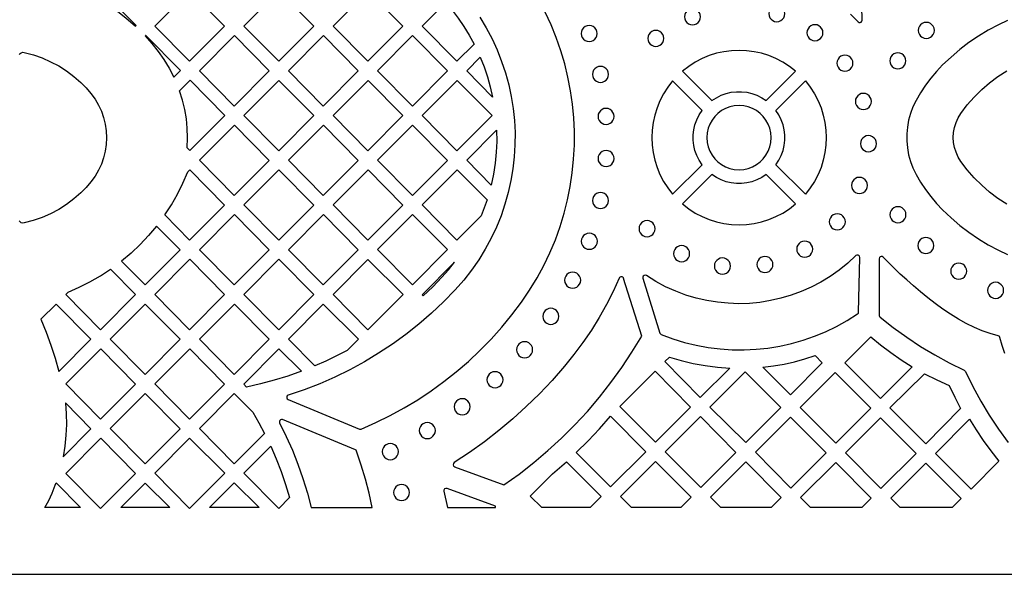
# Model space of a CAD drawing. Header units: millimetres. Extents: x -1176 to 822, y -1617 to -119.
# Tile 59 of 119: x -95 to 111, y -1617 to -1500. Entities that reach past the tile are written whole.
import ezdxf

# ---------------------------------------------------------------- set-up
doc = ezdxf.new("R2010")
doc.units = ezdxf.units.MM
doc.layers.add('pattern', color=5, linetype='Continuous', true_color=0x0000ff)

msp = doc.modelspace()

# ---------------------------------------------------------------- linework, layer by layer
at = {"layer": 'pattern'}
for points in [[(-1176, -1616.8), (822, -1616.8), (822, -118.96), (-1176, -118.96)], [(-79.33, -1495.59), (-77.09, -1496.99), (-74.93, -1498.49), (-72.86, -1500.09), (-70.85, -1501.81), (-70.73, -1501.69), (-78.03, -1494.29)], [(-59.51, -1509.19), (-66.81, -1501.79), (-59.46, -1494.42), (-52.16, -1501.82)], [(-33.46, -1501.82), (-40.81, -1509.19), (-48.11, -1501.79), (-40.77, -1494.42)], [(-14.77, -1501.82), (-22.11, -1509.19), (-29.42, -1501.79), (-22.07, -1494.42)], [(-5.79, -1496.84), (-4.42, -1498.48), (-3.14, -1500.17), (-1.95, -1501.91), (-0.85, -1503.71), (0.17, -1505.59), (-3.42, -1509.19), (-10.72, -1501.79)], [(61.98, -1499.19), (62.05, -1499.64), (62.22, -1500.04), (62.48, -1500.38), (62.82, -1500.65), (63.22, -1500.82), (63.67, -1500.88), (64.12, -1500.82), (64.52, -1500.65), (64.86, -1500.38), (65.12, -1500.04), (65.29, -1499.64), (65.35, -1499.19), (65.29, -1498.74), (65.12, -1498.34), (64.86, -1498), (64.52, -1497.74), (64.12, -1497.57), (63.67, -1497.51), (63.22, -1497.57), (62.82, -1497.74), (62.48, -1498), (62.22, -1498.34), (62.05, -1498.74)], [(44.31, -1499.85), (44.37, -1500.3), (44.54, -1500.7), (44.8, -1501.04), (45.14, -1501.31), (45.55, -1501.48), (45.99, -1501.54), (46.44, -1501.48), (46.84, -1501.31), (47.19, -1501.04), (47.45, -1500.7), (47.62, -1500.3), (47.68, -1499.85), (47.62, -1499.4), (47.45, -1499), (47.19, -1498.66), (46.84, -1498.39), (46.44, -1498.22), (45.99, -1498.16), (45.55, -1498.22), (45.14, -1498.39), (44.8, -1498.66), (44.54, -1499), (44.37, -1499.4)], [(22.63, -1503.37), (22.69, -1503.82), (22.86, -1504.22), (23.13, -1504.57), (23.47, -1504.83), (23.87, -1505), (24.32, -1505.06), (24.77, -1505), (25.17, -1504.83), (25.51, -1504.57), (25.77, -1504.22), (25.94, -1503.82), (26, -1503.37), (25.94, -1502.93), (25.77, -1502.52), (25.51, -1502.18), (25.17, -1501.92), (24.77, -1501.75), (24.32, -1501.69), (23.87, -1501.75), (23.47, -1501.92), (23.13, -1502.18), (22.86, -1502.52), (22.69, -1502.93)], [(70, -1503.2), (70.06, -1503.64), (70.23, -1504.05), (70.49, -1504.39), (70.83, -1504.65), (71.23, -1504.82), (71.68, -1504.88), (72.13, -1504.82), (72.53, -1504.65), (72.87, -1504.39), (73.14, -1504.05), (73.31, -1503.64), (73.37, -1503.2), (73.31, -1502.75), (73.14, -1502.35), (72.87, -1502), (72.53, -1501.74), (72.13, -1501.57), (71.68, -1501.51), (71.23, -1501.57), (70.83, -1501.74), (70.49, -1502), (70.23, -1502.35), (70.06, -1502.75)], [(93.36, -1502.7), (93.42, -1503.15), (93.59, -1503.55), (93.85, -1503.9), (94.19, -1504.16), (94.59, -1504.33), (95.04, -1504.39), (95.49, -1504.33), (95.89, -1504.16), (96.23, -1503.9), (96.5, -1503.55), (96.67, -1503.15), (96.73, -1502.7), (96.67, -1502.25), (96.5, -1501.85), (96.23, -1501.51), (95.89, -1501.25), (95.49, -1501.08), (95.04, -1501.02), (94.59, -1501.08), (94.19, -1501.25), (93.85, -1501.51), (93.59, -1501.85), (93.42, -1502.25)], [(-68.85, -1503.84), (-67.43, -1505.44), (-66.12, -1507.1), (-64.92, -1508.83), (-63.83, -1510.64), (-62.84, -1512.54), (-61.43, -1511.12), (-68.73, -1503.72)], [(36.62, -1504.39), (36.68, -1504.83), (36.85, -1505.24), (37.11, -1505.58), (37.46, -1505.84), (37.86, -1506.01), (38.31, -1506.07), (38.75, -1506.01), (39.16, -1505.84), (39.5, -1505.58), (39.76, -1505.24), (39.93, -1504.83), (39.99, -1504.39), (39.93, -1503.94), (39.76, -1503.54), (39.5, -1503.19), (39.16, -1502.93), (38.75, -1502.76), (38.31, -1502.7), (37.86, -1502.76), (37.46, -1502.93), (37.11, -1503.19), (36.85, -1503.54), (36.68, -1503.94)], [(-42.81, -1511.21), (-50.16, -1518.57), (-57.46, -1511.18), (-50.11, -1503.81)], [(-38.76, -1511.17), (-31.46, -1518.57), (-24.12, -1511.2), (-31.42, -1503.81)], [(-12.72, -1503.81), (-5.42, -1511.2), (-12.77, -1518.57), (-20.07, -1511.17)], [(50.04, -1517.44), (51, -1516.82), (52, -1516.32), (53.05, -1515.95), (54.12, -1515.7), (55.21, -1515.58), (56.3, -1515.58), (57.39, -1515.7), (58.46, -1515.95), (59.5, -1516.32), (60.51, -1516.82), (61.46, -1517.44), (67.63, -1511.27), (66.31, -1510.25), (64.93, -1509.36), (63.48, -1508.61), (61.99, -1507.99), (60.47, -1507.51), (58.91, -1507.17), (57.34, -1506.97), (55.75, -1506.9), (54.17, -1506.97), (52.59, -1507.17), (51.04, -1507.51), (49.51, -1507.99), (48.02, -1508.61), (46.58, -1509.36), (45.19, -1510.25), (43.88, -1511.27)], [(76.29, -1509.57), (76.35, -1510.02), (76.52, -1510.42), (76.78, -1510.77), (77.12, -1511.03), (77.52, -1511.2), (77.97, -1511.26), (78.42, -1511.2), (78.82, -1511.03), (79.16, -1510.77), (79.43, -1510.42), (79.6, -1510.02), (79.66, -1509.57), (79.6, -1509.13), (79.43, -1508.72), (79.16, -1508.38), (78.82, -1508.12), (78.42, -1507.95), (77.97, -1507.89), (77.52, -1507.95), (77.12, -1508.12), (76.78, -1508.38), (76.52, -1508.72), (76.35, -1509.13)], [(87.39, -1509.09), (87.45, -1509.54), (87.62, -1509.94), (87.88, -1510.28), (88.22, -1510.54), (88.63, -1510.71), (89.07, -1510.77), (89.52, -1510.71), (89.92, -1510.54), (90.26, -1510.28), (90.53, -1509.94), (90.7, -1509.54), (90.76, -1509.09), (90.7, -1508.64), (90.53, -1508.24), (90.26, -1507.9), (89.92, -1507.63), (89.52, -1507.46), (89.07, -1507.4), (88.63, -1507.46), (88.22, -1507.63), (87.88, -1507.9), (87.62, -1508.24), (87.45, -1508.64)], [(4.06, -1516.68), (-1.38, -1511.17), (1.46, -1508.33), (2.27, -1510.37), (2.97, -1512.44), (3.57, -1514.54)], [(25, -1511.93), (25.06, -1512.38), (25.23, -1512.78), (25.49, -1513.12), (25.84, -1513.39), (26.24, -1513.56), (26.69, -1513.62), (27.14, -1513.56), (27.54, -1513.39), (27.88, -1513.12), (28.14, -1512.78), (28.31, -1512.38), (28.37, -1511.93), (28.31, -1511.48), (28.14, -1511.08), (27.88, -1510.74), (27.54, -1510.48), (27.14, -1510.31), (26.69, -1510.25), (26.24, -1510.31), (25.84, -1510.48), (25.49, -1510.74), (25.23, -1511.08), (25.06, -1511.48)], [(-60.03, -1527.34), (-59.94, -1525.27), (-59.99, -1523.25), (-60.19, -1521.27), (-60.53, -1519.3), (-61.01, -1517.34), (-61.65, -1515.38), (-59.42, -1513.14), (-52.12, -1520.54), (-59.47, -1527.91)], [(-48.11, -1520.56), (-40.81, -1527.96), (-33.46, -1520.59), (-40.77, -1513.19)], [(-14.77, -1520.59), (-22.11, -1527.96), (-29.42, -1520.56), (-22.07, -1513.19)], [(-10.72, -1520.56), (-3.38, -1513.19), (3.93, -1520.59), (-3.42, -1527.96)], [(41.83, -1537.07), (48, -1530.9), (47.38, -1529.95), (46.88, -1528.94), (46.51, -1527.9), (46.26, -1526.83), (46.14, -1525.74), (46.14, -1524.65), (46.26, -1523.56), (46.51, -1522.49), (46.88, -1521.44), (47.38, -1520.44), (48, -1519.48), (41.83, -1513.32), (40.81, -1514.64), (39.92, -1516.02), (39.17, -1517.46), (38.55, -1518.95), (38.07, -1520.48), (37.73, -1522.04), (37.52, -1523.61), (37.46, -1525.19), (37.52, -1526.78), (37.73, -1528.35), (38.07, -1529.91), (38.55, -1531.44), (39.17, -1532.92), (39.92, -1534.37), (40.81, -1535.75)], [(63.51, -1530.91), (64.13, -1529.95), (64.62, -1528.94), (65, -1527.9), (65.24, -1526.83), (65.37, -1525.74), (65.37, -1524.65), (65.24, -1523.56), (65, -1522.49), (64.62, -1521.44), (64.13, -1520.44), (63.51, -1519.48), (69.67, -1513.32), (70.7, -1514.64), (71.59, -1516.02), (72.34, -1517.46), (72.96, -1518.95), (73.44, -1520.48), (73.78, -1522.04), (73.98, -1523.61), (74.05, -1525.19), (73.98, -1526.78), (73.78, -1528.35), (73.44, -1529.91), (72.96, -1531.44), (72.34, -1532.92), (71.59, -1534.37), (70.7, -1535.75), (69.67, -1537.07)], [(80.16, -1517.6), (80.22, -1518.05), (80.39, -1518.45), (80.66, -1518.8), (81, -1519.06), (81.4, -1519.23), (81.85, -1519.29), (82.3, -1519.23), (82.7, -1519.06), (83.04, -1518.8), (83.3, -1518.45), (83.47, -1518.05), (83.53, -1517.6), (83.47, -1517.16), (83.3, -1516.75), (83.04, -1516.41), (82.7, -1516.15), (82.3, -1515.98), (81.85, -1515.92), (81.4, -1515.98), (81, -1516.15), (80.66, -1516.41), (80.39, -1516.75), (80.22, -1517.16)], [(26.17, -1520.75), (26.23, -1521.19), (26.4, -1521.6), (26.67, -1521.94), (27.01, -1522.2), (27.41, -1522.37), (27.86, -1522.43), (28.31, -1522.37), (28.71, -1522.2), (29.05, -1521.94), (29.31, -1521.6), (29.48, -1521.19), (29.54, -1520.75), (29.48, -1520.3), (29.31, -1519.9), (29.05, -1519.55), (28.71, -1519.29), (28.31, -1519.12), (27.86, -1519.06), (27.41, -1519.12), (27.01, -1519.29), (26.67, -1519.55), (26.4, -1519.9), (26.23, -1520.3)], [(49.01, -1525.19), (49.09, -1526.19), (49.3, -1527.14), (49.64, -1528.04), (50.1, -1528.86), (50.67, -1529.62), (51.33, -1530.28), (52.08, -1530.85), (52.91, -1531.31), (53.81, -1531.65), (54.76, -1531.86), (55.75, -1531.94), (56.75, -1531.86), (57.7, -1531.65), (58.6, -1531.31), (59.42, -1530.85), (60.18, -1530.28), (60.84, -1529.62), (61.41, -1528.86), (61.87, -1528.04), (62.21, -1527.14), (62.42, -1526.19), (62.49, -1525.19), (62.42, -1524.2), (62.21, -1523.25), (61.87, -1522.35), (61.41, -1521.52), (60.84, -1520.77), (60.18, -1520.11), (59.42, -1519.54), (58.6, -1519.08), (57.7, -1518.74), (56.75, -1518.53), (55.75, -1518.45), (54.76, -1518.53), (53.81, -1518.74), (52.91, -1519.08), (52.08, -1519.54), (51.33, -1520.11), (50.67, -1520.77), (50.1, -1521.52), (49.64, -1522.35), (49.3, -1523.25), (49.09, -1524.2)], [(-57.46, -1529.94), (-50.16, -1537.34), (-42.81, -1529.97), (-50.11, -1522.58)], [(-31.46, -1537.34), (-38.76, -1529.94), (-31.42, -1522.57), (-24.12, -1529.97)], [(-12.77, -1537.34), (-20.07, -1529.94), (-12.72, -1522.57), (-5.42, -1529.97)], [(3.76, -1535.14), (-1.38, -1529.93), (4.89, -1523.65), (4.91, -1525.98), (4.81, -1528.28), (4.59, -1530.57), (4.24, -1532.85)], [(81.22, -1526.48), (81.28, -1526.92), (81.45, -1527.33), (81.71, -1527.67), (82.05, -1527.93), (82.45, -1528.1), (82.9, -1528.16), (83.35, -1528.1), (83.75, -1527.93), (84.09, -1527.67), (84.36, -1527.33), (84.53, -1526.92), (84.59, -1526.48), (84.53, -1526.03), (84.36, -1525.62), (84.09, -1525.28), (83.75, -1525.02), (83.35, -1524.85), (82.9, -1524.79), (82.45, -1524.85), (82.05, -1525.02), (81.71, -1525.28), (81.45, -1525.62), (81.28, -1526.03)], [(26.17, -1529.6), (26.23, -1530.04), (26.4, -1530.45), (26.67, -1530.79), (27.01, -1531.05), (27.41, -1531.22), (27.86, -1531.28), (28.31, -1531.22), (28.71, -1531.05), (29.05, -1530.79), (29.31, -1530.45), (29.48, -1530.04), (29.54, -1529.6), (29.48, -1529.15), (29.31, -1528.74), (29.05, -1528.4), (28.71, -1528.14), (28.31, -1527.97), (27.86, -1527.91), (27.41, -1527.97), (27.01, -1528.14), (26.67, -1528.4), (26.4, -1528.74), (26.23, -1529.15)], [(-64.73, -1541.43), (-63.33, -1539.27), (-62.06, -1537.06), (-60.93, -1534.78), (-59.91, -1532.41), (-59.46, -1531.96), (-52.16, -1539.36), (-59.51, -1546.73)], [(-48.11, -1539.33), (-40.77, -1531.96), (-33.46, -1539.36), (-40.81, -1546.72)], [(-14.77, -1539.36), (-22.11, -1546.72), (-29.42, -1539.33), (-22.07, -1531.96)], [(2.89, -1538.25), (2.31, -1539.95), (1.66, -1541.62), (-3.42, -1546.72), (-10.73, -1539.32), (-3.41, -1531.98)], [(43.88, -1539.11), (45.2, -1540.14), (46.58, -1541.03), (48.02, -1541.78), (49.51, -1542.4), (51.04, -1542.88), (52.59, -1543.22), (54.17, -1543.42), (55.75, -1543.49), (57.34, -1543.42), (58.91, -1543.22), (60.47, -1542.88), (61.99, -1542.4), (63.48, -1541.78), (64.93, -1541.03), (66.31, -1540.14), (67.63, -1539.11), (61.46, -1532.95), (60.51, -1533.57), (59.51, -1534.06), (58.46, -1534.44), (57.39, -1534.68), (56.3, -1534.81), (55.21, -1534.81), (54.12, -1534.68), (53.05, -1534.44), (52, -1534.06), (51, -1533.57), (50.04, -1532.95)], [(79.33, -1535.22), (79.39, -1535.67), (79.56, -1536.07), (79.83, -1536.41), (80.17, -1536.68), (80.57, -1536.85), (81.02, -1536.91), (81.47, -1536.85), (81.87, -1536.68), (82.21, -1536.41), (82.47, -1536.07), (82.64, -1535.67), (82.7, -1535.22), (82.64, -1534.78), (82.47, -1534.37), (82.21, -1534.03), (81.87, -1533.77), (81.47, -1533.6), (81.02, -1533.54), (80.57, -1533.6), (80.17, -1533.77), (79.83, -1534.03), (79.56, -1534.37), (79.39, -1534.78)], [(25.01, -1538.4), (25.07, -1538.85), (25.24, -1539.25), (25.5, -1539.59), (25.84, -1539.86), (26.25, -1540.03), (26.69, -1540.09), (27.14, -1540.03), (27.54, -1539.86), (27.89, -1539.59), (28.15, -1539.25), (28.32, -1538.85), (28.38, -1538.4), (28.32, -1537.95), (28.15, -1537.55), (27.89, -1537.21), (27.54, -1536.95), (27.14, -1536.78), (26.69, -1536.72), (26.25, -1536.78), (25.84, -1536.95), (25.5, -1537.21), (25.24, -1537.55), (25.07, -1537.95)], [(87.41, -1541.37), (87.47, -1541.82), (87.64, -1542.23), (87.91, -1542.57), (88.25, -1542.83), (88.65, -1543), (89.1, -1543.06), (89.55, -1543), (89.95, -1542.83), (90.29, -1542.57), (90.55, -1542.23), (90.72, -1541.82), (90.78, -1541.37), (90.72, -1540.93), (90.55, -1540.52), (90.29, -1540.18), (89.95, -1539.92), (89.55, -1539.75), (89.1, -1539.69), (88.65, -1539.75), (88.25, -1539.92), (87.91, -1540.18), (87.64, -1540.52), (87.47, -1540.93)], [(-50.16, -1556.11), (-57.46, -1548.71), (-50.11, -1541.34), (-42.81, -1548.74)], [(-31.46, -1556.11), (-38.76, -1548.71), (-31.42, -1541.34), (-24.12, -1548.74)], [(-5.38, -1548.7), (-12.76, -1556.1), (-20.07, -1548.7), (-12.76, -1541.36)], [(34.77, -1544.3), (34.83, -1544.75), (35, -1545.15), (35.26, -1545.49), (35.6, -1545.76), (36.01, -1545.93), (36.45, -1545.99), (36.9, -1545.93), (37.3, -1545.76), (37.64, -1545.49), (37.91, -1545.15), (38.08, -1544.75), (38.14, -1544.3), (38.08, -1543.85), (37.91, -1543.45), (37.64, -1543.11), (37.3, -1542.84), (36.9, -1542.67), (36.45, -1542.61), (36.01, -1542.67), (35.6, -1542.84), (35.26, -1543.11), (35, -1543.45), (34.83, -1543.85)], [(74.69, -1542.87), (74.75, -1543.32), (74.92, -1543.72), (75.18, -1544.06), (75.52, -1544.32), (75.92, -1544.49), (76.37, -1544.55), (76.82, -1544.49), (77.22, -1544.32), (77.56, -1544.06), (77.83, -1543.72), (78, -1543.32), (78.06, -1542.87), (78, -1542.42), (77.83, -1542.02), (77.56, -1541.68), (77.22, -1541.41), (76.82, -1541.24), (76.37, -1541.18), (75.92, -1541.24), (75.52, -1541.41), (75.18, -1541.68), (74.92, -1542.02), (74.75, -1542.42)], [(-66.45, -1543.74), (-68.13, -1545.75), (-69.91, -1547.64), (-71.79, -1549.42), (-73.8, -1551.1), (-68.85, -1556.11), (-61.51, -1548.74)], [(22.67, -1546.95), (22.73, -1547.39), (22.9, -1547.8), (23.16, -1548.14), (23.5, -1548.4), (23.91, -1548.57), (24.35, -1548.63), (24.8, -1548.57), (25.21, -1548.4), (25.55, -1548.14), (25.81, -1547.8), (25.98, -1547.39), (26.04, -1546.95), (25.98, -1546.5), (25.81, -1546.1), (25.55, -1545.75), (25.21, -1545.49), (24.8, -1545.32), (24.35, -1545.26), (23.91, -1545.32), (23.5, -1545.49), (23.16, -1545.75), (22.9, -1546.1), (22.73, -1546.5)], [(67.85, -1548.59), (67.91, -1549.04), (68.08, -1549.44), (68.34, -1549.78), (68.68, -1550.05), (69.09, -1550.22), (69.53, -1550.28), (69.98, -1550.22), (70.38, -1550.05), (70.72, -1549.78), (70.99, -1549.44), (71.16, -1549.04), (71.22, -1548.59), (71.16, -1548.14), (70.99, -1547.74), (70.72, -1547.4), (70.38, -1547.14), (69.98, -1546.97), (69.53, -1546.91), (69.09, -1546.97), (68.68, -1547.14), (68.34, -1547.4), (68.08, -1547.74), (67.91, -1548.14)], [(93.25, -1547.85), (93.31, -1548.29), (93.48, -1548.7), (93.75, -1549.04), (94.09, -1549.3), (94.49, -1549.47), (94.94, -1549.53), (95.39, -1549.47), (95.79, -1549.3), (96.13, -1549.04), (96.39, -1548.7), (96.56, -1548.29), (96.62, -1547.85), (96.56, -1547.4), (96.39, -1547), (96.13, -1546.65), (95.79, -1546.39), (95.39, -1546.22), (94.94, -1546.16), (94.49, -1546.22), (94.09, -1546.39), (93.75, -1546.65), (93.48, -1547), (93.31, -1547.4)], [(42.02, -1549.55), (42.08, -1550), (42.26, -1550.4), (42.52, -1550.74), (42.86, -1551), (43.26, -1551.17), (43.71, -1551.23), (44.16, -1551.17), (44.56, -1551), (44.9, -1550.74), (45.16, -1550.4), (45.33, -1550), (45.39, -1549.55), (45.33, -1549.1), (45.16, -1548.7), (44.9, -1548.35), (44.56, -1548.09), (44.16, -1547.92), (43.71, -1547.86), (43.26, -1547.92), (42.86, -1548.09), (42.52, -1548.35), (42.26, -1548.7), (42.08, -1549.1)], [(-66.81, -1558.1), (-59.51, -1565.49), (-52.16, -1558.13), (-59.46, -1550.73)], [(-40.81, -1565.49), (-48.11, -1558.1), (-40.77, -1550.73), (-33.46, -1558.13)], [(-14.73, -1558.08), (-22.11, -1565.49), (-29.42, -1558.08), (-22.11, -1550.75)], [(39.44, -1566.5), (41.86, -1567.39), (44.31, -1568.15), (46.78, -1568.75), (49.28, -1569.21), (51.78, -1569.52), (54.3, -1569.69), (56.81, -1569.72), (59.32, -1569.6), (61.82, -1569.34), (64.3, -1568.93), (66.76, -1568.39), (69.18, -1567.7), (71.57, -1566.88), (73.92, -1565.91), (76.21, -1564.81), (78.45, -1563.56), (80.63, -1562.18), (80.79, -1562.02), (80.84, -1561.8), (81.11, -1550.32), (81.06, -1550.08), (80.91, -1549.92), (80.72, -1549.83), (80.5, -1549.84), (80.29, -1549.96), (78.56, -1551.56), (76.75, -1553.02), (74.86, -1554.35), (72.9, -1555.54), (70.89, -1556.59), (68.82, -1557.5), (66.7, -1558.28), (64.55, -1558.91), (62.36, -1559.4), (60.15, -1559.76), (57.93, -1559.97), (55.69, -1560.04), (53.45, -1559.96), (51.22, -1559.75), (48.99, -1559.38), (46.79, -1558.88), (44.61, -1558.22), (42.47, -1557.43), (40.36, -1556.48), (38.31, -1555.38), (36.31, -1554.14), (36.07, -1554.06), (35.85, -1554.1), (35.67, -1554.23), (35.57, -1554.44), (35.58, -1554.69), (39.16, -1566.19), (39.26, -1566.38)], [(50.58, -1552.14), (50.64, -1552.59), (50.81, -1552.99), (51.07, -1553.33), (51.42, -1553.6), (51.82, -1553.77), (52.27, -1553.83), (52.71, -1553.77), (53.12, -1553.6), (53.46, -1553.33), (53.72, -1552.99), (53.89, -1552.59), (53.95, -1552.14), (53.89, -1551.69), (53.72, -1551.29), (53.46, -1550.95), (53.12, -1550.69), (52.71, -1550.51), (52.27, -1550.45), (51.82, -1550.51), (51.42, -1550.69), (51.07, -1550.95), (50.81, -1551.29), (50.64, -1551.69)], [(59.51, -1551.83), (59.57, -1552.27), (59.74, -1552.68), (60, -1553.02), (60.35, -1553.28), (60.75, -1553.45), (61.2, -1553.51), (61.64, -1553.45), (62.05, -1553.28), (62.39, -1553.02), (62.65, -1552.68), (62.82, -1552.27), (62.88, -1551.83), (62.82, -1551.38), (62.65, -1550.98), (62.39, -1550.64), (62.05, -1550.37), (61.64, -1550.2), (61.2, -1550.14), (60.75, -1550.2), (60.35, -1550.37), (60, -1550.64), (59.74, -1550.98), (59.57, -1551.38)], [(-85, -1557.59), (-82.67, -1556.58), (-80.42, -1555.45), (-78.23, -1554.2), (-76.1, -1552.81), (-70.85, -1558.13), (-78.2, -1565.49), (-85.5, -1558.1)], [(-3.93, -1551.33), (-10.72, -1558.15), (-10.49, -1558.38), (-8.51, -1556.48), (-6.61, -1554.5), (-5.23, -1552.95)], [(100.16, -1553.21), (100.22, -1553.66), (100.39, -1554.06), (100.65, -1554.41), (101, -1554.67), (101.4, -1554.84), (101.85, -1554.9), (102.29, -1554.84), (102.7, -1554.67), (103.04, -1554.41), (103.3, -1554.06), (103.47, -1553.66), (103.53, -1553.21), (103.47, -1552.77), (103.3, -1552.36), (103.04, -1552.02), (102.7, -1551.76), (102.29, -1551.59), (101.85, -1551.53), (101.4, -1551.59), (101, -1551.76), (100.65, -1552.02), (100.39, -1552.36), (100.22, -1552.77)], [(19.16, -1555.11), (19.22, -1555.56), (19.39, -1555.96), (19.66, -1556.3), (20, -1556.57), (20.4, -1556.74), (20.85, -1556.8), (21.3, -1556.74), (21.7, -1556.57), (22.04, -1556.3), (22.31, -1555.96), (22.48, -1555.56), (22.54, -1555.11), (22.48, -1554.66), (22.31, -1554.26), (22.04, -1553.92), (21.7, -1553.66), (21.3, -1553.49), (20.85, -1553.43), (20.4, -1553.49), (20, -1553.66), (19.66, -1553.92), (19.39, -1554.26), (19.22, -1554.66)], [(107.9, -1557.24), (107.96, -1557.69), (108.13, -1558.09), (108.39, -1558.43), (108.73, -1558.7), (109.13, -1558.87), (109.58, -1558.93), (110.03, -1558.87), (110.43, -1558.7), (110.77, -1558.43), (111.03, -1558.09), (111.21, -1557.69), (111.27, -1557.24), (111.21, -1556.79), (111.03, -1556.39), (110.77, -1556.05), (110.43, -1555.78), (110.03, -1555.61), (109.58, -1555.55), (109.13, -1555.61), (108.73, -1555.78), (108.39, -1556.05), (108.13, -1556.39), (107.96, -1556.79)], [(-86.92, -1574.25), (-80.2, -1567.51), (-87.51, -1560.11), (-90.69, -1563.3), (-89.62, -1566), (-88.64, -1568.72), (-87.74, -1571.47)], [(-76.15, -1567.48), (-68.81, -1560.11), (-61.51, -1567.51), (-68.85, -1574.88)], [(-50.11, -1560.11), (-42.81, -1567.51), (-50.16, -1574.88), (-57.46, -1567.48)], [(-33.22, -1573.09), (-38.77, -1567.47), (-31.46, -1560.13), (-24.08, -1567.47), (-26.44, -1569.83), (-28.66, -1570.99), (-30.92, -1572.07)], [(14.59, -1562.7), (14.65, -1563.14), (14.82, -1563.55), (15.08, -1563.89), (15.42, -1564.15), (15.82, -1564.32), (16.27, -1564.38), (16.72, -1564.32), (17.12, -1564.15), (17.46, -1563.89), (17.73, -1563.55), (17.9, -1563.14), (17.96, -1562.7), (17.9, -1562.25), (17.73, -1561.85), (17.46, -1561.5), (17.12, -1561.24), (16.72, -1561.07), (16.27, -1561.01), (15.82, -1561.07), (15.42, -1561.24), (15.08, -1561.5), (14.82, -1561.85), (14.65, -1562.25)], [(92.06, -1573.27), (85.42, -1579.91), (77.94, -1572.44), (83.39, -1566.98), (85.46, -1568.7), (87.59, -1570.31), (89.79, -1571.84)], [(-78.16, -1569.49), (-70.85, -1576.9), (-78.2, -1584.26), (-85.51, -1576.86)], [(-52.16, -1576.89), (-59.51, -1584.26), (-66.81, -1576.86), (-59.46, -1569.5)], [(-36.07, -1574.22), (-38.89, -1575.21), (-41.74, -1576.1), (-44.62, -1576.87), (-47.54, -1577.53), (-48.16, -1576.9), (-40.8, -1569.52)], [(9.09, -1569.69), (9.15, -1570.14), (9.32, -1570.54), (9.59, -1570.88), (9.93, -1571.15), (10.33, -1571.32), (10.78, -1571.38), (11.23, -1571.32), (11.63, -1571.15), (11.97, -1570.88), (12.23, -1570.54), (12.4, -1570.14), (12.46, -1569.69), (12.4, -1569.24), (12.23, -1568.84), (11.97, -1568.5), (11.63, -1568.24), (11.23, -1568.07), (10.78, -1568.01), (10.33, -1568.07), (9.93, -1568.24), (9.59, -1568.5), (9.32, -1568.84), (9.15, -1569.24)], [(41.15, -1571.22), (43.64, -1571.96), (46.14, -1572.56), (48.66, -1573.02), (51.21, -1573.34), (53.8, -1573.53), (47.63, -1579.7), (40.19, -1572.19)], [(60.74, -1573.34), (62.98, -1573.07), (65.19, -1572.69), (67.38, -1572.21), (69.55, -1571.62), (71.7, -1570.93), (73.21, -1572.44), (66.52, -1579.13)], [(2.87, -1575.99), (2.93, -1576.44), (3.1, -1576.84), (3.36, -1577.18), (3.71, -1577.44), (4.11, -1577.61), (4.56, -1577.67), (5, -1577.61), (5.41, -1577.44), (5.75, -1577.18), (6.01, -1576.84), (6.18, -1576.44), (6.24, -1575.99), (6.18, -1575.54), (6.01, -1575.14), (5.75, -1574.8), (5.41, -1574.53), (5, -1574.36), (4.56, -1574.3), (4.11, -1574.36), (3.71, -1574.53), (3.36, -1574.8), (3.1, -1575.14), (2.93, -1575.54)], [(30.75, -1581.62), (38.16, -1574.22), (45.6, -1581.73), (38.26, -1589.06)], [(57.16, -1589.17), (49.65, -1581.73), (57.06, -1574.32), (64.5, -1581.83)], [(83.4, -1581.94), (76.06, -1589.27), (68.55, -1581.83), (75.92, -1574.46)], [(102.25, -1582.01), (94.92, -1589.41), (87.4, -1581.9), (94.64, -1574.73), (97.22, -1576.04), (99.87, -1577.23), (101.02, -1579.64)], [(-76.16, -1586.24), (-68.81, -1578.88), (-61.51, -1586.28), (-68.85, -1593.65)], [(-46.25, -1582.78), (-44.98, -1585), (-43.8, -1587.26), (-50.15, -1593.64), (-57.46, -1586.23), (-50.15, -1578.9)], [(-4, -1581.65), (-3.94, -1582.1), (-3.77, -1582.5), (-3.51, -1582.84), (-3.17, -1583.11), (-2.77, -1583.28), (-2.32, -1583.34), (-1.87, -1583.28), (-1.47, -1583.11), (-1.13, -1582.84), (-0.86, -1582.5), (-0.69, -1582.1), (-0.63, -1581.65), (-0.69, -1581.2), (-0.86, -1580.8), (-1.13, -1580.46), (-1.47, -1580.19), (-1.87, -1580.02), (-2.32, -1579.96), (-2.77, -1580.02), (-3.17, -1580.19), (-3.51, -1580.46), (-3.77, -1580.8), (-3.94, -1581.2)], [(-86.07, -1592.16), (-80.2, -1586.28), (-85.55, -1580.86), (-85.4, -1583.14), (-85.37, -1585.4), (-85.47, -1587.65), (-85.7, -1589.9)], [(-21.18, -1602.8), (-21.85, -1599.81), (-22.63, -1596.83), (-23.5, -1593.88), (-24.47, -1590.96), (-24.57, -1590.78), (-24.74, -1590.67), (-40.01, -1584.35), (-40.25, -1584.31), (-40.46, -1584.39), (-40.61, -1584.56), (-40.67, -1584.77), (-40.62, -1585.01), (-39.22, -1587.87), (-37.94, -1590.78), (-36.78, -1593.73), (-35.74, -1596.72), (-34.81, -1599.75), (-34.01, -1602.8)], [(21.62, -1591.26), (24.1, -1588.8), (26.48, -1586.26), (28.78, -1583.63), (36.21, -1591.14), (28.82, -1598.46)], [(47.66, -1583.72), (55.1, -1591.22), (47.73, -1598.6), (40.29, -1591.09)], [(66.63, -1598.7), (59.19, -1591.19), (66.53, -1583.85), (74.04, -1591.3)], [(78.09, -1591.29), (85.42, -1583.96), (92.9, -1591.44), (85.53, -1598.8)], [(104.07, -1584.23), (105.49, -1586.52), (106.99, -1588.75), (108.57, -1590.93), (110.23, -1593.05), (104.42, -1598.91), (96.94, -1591.43)], [(-11.33, -1586.66), (-11.27, -1587.11), (-11.1, -1587.51), (-10.83, -1587.85), (-10.49, -1588.12), (-10.09, -1588.29), (-9.64, -1588.35), (-9.19, -1588.29), (-8.79, -1588.12), (-8.45, -1587.85), (-8.18, -1587.51), (-8.01, -1587.11), (-7.95, -1586.66), (-8.01, -1586.21), (-8.18, -1585.81), (-8.45, -1585.47), (-8.79, -1585.21), (-9.19, -1585.04), (-9.64, -1584.98), (-10.09, -1585.04), (-10.49, -1585.21), (-10.83, -1585.47), (-11.1, -1585.81), (-11.27, -1586.21)], [(-78.2, -1603.03), (-85.51, -1595.63), (-78.16, -1588.26), (-70.85, -1595.66)], [(-59.5, -1588.28), (-52.12, -1595.62), (-59.5, -1603.02), (-66.81, -1595.62)], [(-42.5, -1589.95), (-41.36, -1592.59), (-40.32, -1595.26), (-39.38, -1597.97), (-38.54, -1600.71), (-40.81, -1602.99), (-48.12, -1595.58)], [(-19.08, -1591.07), (-19.02, -1591.52), (-18.85, -1591.92), (-18.59, -1592.26), (-18.25, -1592.53), (-17.85, -1592.7), (-17.4, -1592.76), (-16.95, -1592.7), (-16.55, -1592.53), (-16.21, -1592.26), (-15.94, -1591.92), (-15.77, -1591.52), (-15.71, -1591.07), (-15.77, -1590.62), (-15.94, -1590.22), (-16.21, -1589.88), (-16.55, -1589.62), (-16.95, -1589.45), (-17.4, -1589.39), (-17.85, -1589.45), (-18.25, -1589.62), (-18.59, -1589.88), (-18.85, -1590.22), (-19.02, -1590.62)], [(14.37, -1602.8), (11.95, -1600.38), (16.61, -1595.76), (19.53, -1593.21), (26.8, -1600.48), (24.5, -1602.8)], [(43.53, -1602.8), (33.17, -1602.8), (30.87, -1600.5), (38.26, -1593.11), (45.72, -1600.64)], [(62.52, -1602.8), (51.95, -1602.8), (49.75, -1600.62), (57.16, -1593.21), (64.6, -1600.72)], [(81.53, -1602.8), (70.75, -1602.8), (68.65, -1600.72), (76.06, -1593.32), (83.5, -1600.83)], [(100.49, -1602.8), (89.56, -1602.8), (87.57, -1600.81), (94.92, -1593.46), (102.38, -1600.91)], [(-89.85, -1602.8), (-89.04, -1601.32), (-88.32, -1599.76), (-87.68, -1598.13), (-87.51, -1597.64), (-82.41, -1602.8)], [(-63.68, -1602.8), (-73.97, -1602.8), (-68.85, -1597.67)], [(-44.95, -1602.8), (-55.31, -1602.8), (-50.15, -1597.63)], [(-16.72, -1599.64), (-16.66, -1600.09), (-16.49, -1600.49), (-16.23, -1600.83), (-15.89, -1601.1), (-15.49, -1601.27), (-15.04, -1601.33), (-14.59, -1601.27), (-14.19, -1601.1), (-13.85, -1600.83), (-13.59, -1600.49), (-13.42, -1600.09), (-13.36, -1599.64), (-13.42, -1599.19), (-13.59, -1598.79), (-13.85, -1598.45), (-14.19, -1598.19), (-14.59, -1598.02), (-15.04, -1597.96), (-15.49, -1598.02), (-15.89, -1598.19), (-16.23, -1598.45), (-16.49, -1598.79), (-16.66, -1599.19)]]:
    msp.add_lwpolyline(points, close=True, dxfattribs=at)
for points in [[(79.13, -1499.32), (80.78, -1500.9), (80.98, -1501.03), (81.2, -1501.04), (81.4, -1500.96), (81.55, -1500.79), (81.6, -1500.56), (81.33, -1488.92)], [(1.35, -1499.93), (2.71, -1502.17), (3.93, -1504.47), (5.01, -1506.81), (5.95, -1509.2), (6.76, -1511.63), (7.43, -1514.1), (7.97, -1516.58), (8.37, -1519.09), (8.63, -1521.61), (8.76, -1524.14), (8.75, -1526.68), (8.6, -1529.21), (8.32, -1531.73), (7.9, -1534.23), (7.34, -1536.71), (6.65, -1539.17), (5.82, -1541.59), (4.86, -1543.98), (3.76, -1546.32), (2.52, -1548.6), (1.15, -1550.83), (-0.36, -1553), (-2.01, -1555.1), (-3.79, -1557.13), (-6.23, -1559.64), (-8.77, -1562.04), (-11.41, -1564.32), (-14.14, -1566.48), (-16.96, -1568.53), (-19.86, -1570.45), (-22.84, -1572.24), (-25.9, -1573.91), (-29.03, -1575.44), (-32.22, -1576.84), (-35.48, -1578.11), (-38.8, -1579.23), (-39.01, -1579.36), (-39.12, -1579.56), (-39.13, -1579.78), (-39.03, -1579.99), (-38.84, -1580.14), (-23.89, -1586.33), (-23.7, -1586.37), (-23.52, -1586.33), (-20.44, -1584.98), (-17.44, -1583.5), (-14.5, -1581.9), (-11.64, -1580.18), (-8.86, -1578.34), (-6.17, -1576.39), (-3.56, -1574.32), (-1.03, -1572.14), (1.39, -1569.86), (3.73, -1567.47), (5.96, -1564.98), (8.08, -1562.4), (10.1, -1559.71), (11.81, -1557.2), (13.38, -1554.63), (14.8, -1552.01), (16.08, -1549.34), (17.22, -1546.62), (18.21, -1543.86), (19.06, -1541.07), (19.78, -1538.26), (20.34, -1535.42), (20.77, -1532.56), (21.06, -1529.69), (21.21, -1526.81), (21.22, -1523.94), (21.09, -1521.07), (20.82, -1518.2), (20.41, -1515.36), (19.87, -1512.53), (19.18, -1509.73), (18.36, -1506.96), (17.4, -1504.22), (16.31, -1501.53), (15.07, -1498.89)], [(112.08, -1500.61), (110.17, -1501.51), (108.02, -1502.67), (105.96, -1503.92), (103.98, -1505.27), (102.08, -1506.72), (100.25, -1508.29), (98.47, -1509.96), (97.18, -1511.33), (95.98, -1512.75), (94.87, -1514.23), (93.84, -1515.78), (92.9, -1517.41), (92.25, -1518.75), (91.73, -1520.14), (91.34, -1521.55), (91.08, -1522.99), (90.95, -1524.44), (90.95, -1525.89), (91.08, -1527.34), (91.34, -1528.78), (91.73, -1530.19), (92.25, -1531.57), (92.9, -1532.91), (93.84, -1534.54), (94.87, -1536.09), (95.98, -1537.58), (97.18, -1539), (98.47, -1540.36), (100.25, -1542.04), (102.08, -1543.6), (103.98, -1545.06), (105.96, -1546.41), (108.02, -1547.66), (110.17, -1548.82), (112.08, -1549.72)], [(-95.27, -1507.79), (-95.07, -1507.55), (-94.82, -1507.38), (-94.52, -1507.3), (-94.2, -1507.32), (-92.29, -1507.84), (-90.45, -1508.49), (-88.67, -1509.27), (-86.97, -1510.17), (-85.35, -1511.21), (-83.79, -1512.37), (-82.3, -1513.65), (-81.18, -1514.78), (-80.2, -1515.94), (-79.34, -1517.15), (-78.61, -1518.4), (-78.02, -1519.68), (-77.56, -1521), (-77.23, -1522.37), (-77.03, -1523.77), (-76.97, -1525.22), (-77.03, -1526.66), (-77.23, -1528.06), (-77.56, -1529.43), (-78.02, -1530.75), (-78.61, -1532.04), (-79.34, -1533.28), (-80.2, -1534.49), (-81.18, -1535.66), (-82.3, -1536.78), (-83.79, -1538.07), (-85.35, -1539.23), (-86.98, -1540.26), (-88.68, -1541.17), (-90.45, -1541.94), (-92.3, -1542.59), (-94.22, -1543.11), (-94.53, -1543.13), (-94.82, -1543.06), (-95.08, -1542.89), (-95.28, -1542.64)], [(111.91, -1539.15), (110.08, -1537.95), (108.32, -1536.63), (106.66, -1535.19), (105.1, -1533.64), (103.65, -1531.98), (102.3, -1530.2), (101.73, -1529.27), (101.28, -1528.28), (100.96, -1527.26), (100.77, -1526.22), (100.7, -1525.16), (100.77, -1524.11), (100.96, -1523.06), (101.28, -1522.04), (101.73, -1521.06), (102.3, -1520.12), (103.65, -1518.35), (105.1, -1516.69), (106.66, -1515.13), (108.32, -1513.69), (110.08, -1512.37), (111.91, -1511.18)], [(111.5, -1570.46), (110.93, -1568.78), (110.5, -1567.12), (110.43, -1566.94), (110.31, -1566.82), (110.13, -1566.75), (108.47, -1566.32), (106.79, -1565.74), (105.12, -1565.03), (103.44, -1564.21), (101.78, -1563.28), (100.13, -1562.26), (98.5, -1561.16), (96.9, -1560), (95.34, -1558.8), (93.82, -1557.57), (92.35, -1556.31), (90.94, -1555.06), (89.59, -1553.81), (88.31, -1552.59), (87.11, -1551.4), (86, -1550.27), (85.8, -1550.15), (85.58, -1550.13), (85.38, -1550.22), (85.23, -1550.38), (85.17, -1550.61), (85.17, -1562.49), (85.21, -1562.69), (85.34, -1562.86), (88.1, -1565.04), (90.93, -1567.08), (93.82, -1568.99), (96.8, -1570.78), (99.86, -1572.45), (103.01, -1574), (103.15, -1574.1), (103.25, -1574.23), (104.8, -1577.39), (106.46, -1580.45), (108.25, -1583.43), (110.16, -1586.33), (112.2, -1589.15)], [(30.62, -1554.67), (29.34, -1557.46), (27.94, -1560.21), (26.42, -1562.91), (24.78, -1565.57), (23.01, -1568.16), (21.13, -1570.7), (19.12, -1573.17), (16.53, -1576.12), (13.87, -1578.94), (11.13, -1581.63), (8.3, -1584.2), (5.38, -1586.65), (2.36, -1588.99), (-0.77, -1591.23), (-4, -1593.36)], [(-3.91, -1594.25), (6.44, -1598.07), (9.61, -1595.79), (12.69, -1593.38), (15.66, -1590.86), (18.53, -1588.22), (21.28, -1585.48), (23.93, -1582.62), (26.45, -1579.66), (28.86, -1576.6), (31.14, -1573.44), (33.3, -1570.18), (35.33, -1566.84), (31.55, -1554.72)], [(-6.16, -1599.39), (-5.4, -1602.8), (4.68, -1602.8), (4.64, -1602.54), (-5.5, -1598.8)]]:
    msp.add_lwpolyline(points, dxfattribs=at)
for centre, start, end in [((31.08, -1554.87, 690.51), 17.2939, 156.6087), ((-3.73, -1593.78, 690.51), 122.3587, 249.7515), ((-5.67, -1599.27, 690.51), 69.7645, 193.6611)]:
    msp.add_arc(centre, 0.5, start, end, dxfattribs=at)

doc.saveas('drawing.dxf')
